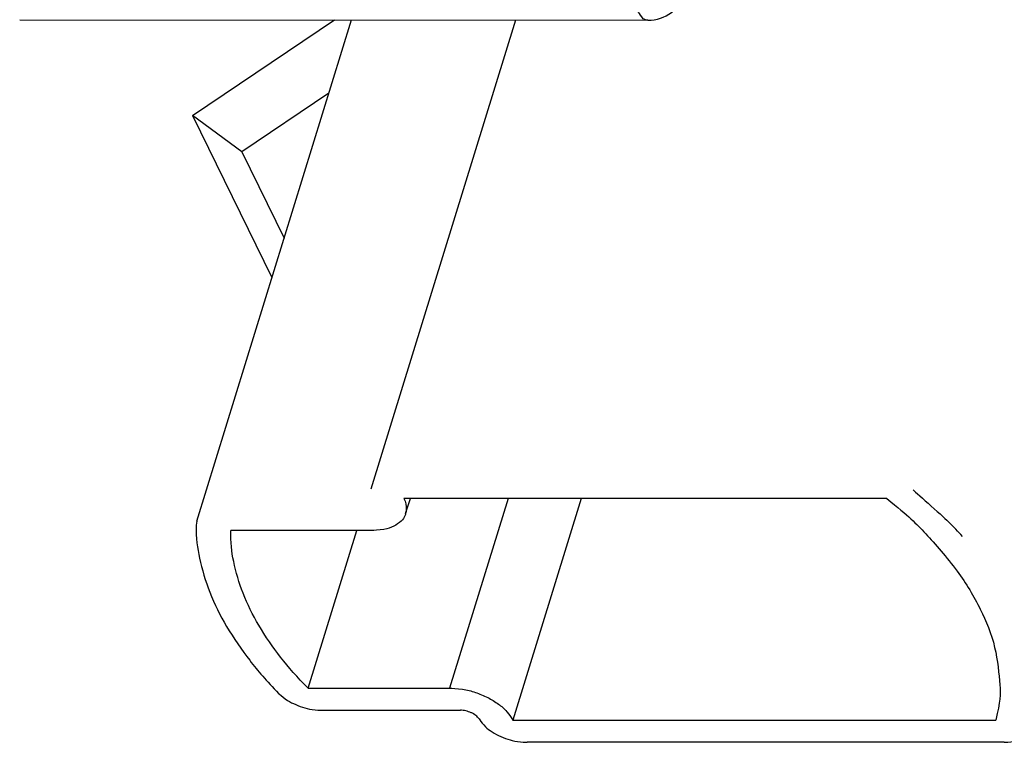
# Model space of a CAD drawing. Header units: millimetres. Extents: x -78 to 141, y 20 to 129.
# Tile 1 of 114: x -62 to -43, y 49 to 64. Entities that reach past the tile are written whole.
import ezdxf

# ---------------------------------------------------------------- set-up
doc = ezdxf.new("R2010")
doc.units = ezdxf.units.MM
doc.header["$LTSCALE"] = 16.335
doc.layers.get('0').update_dxf_attribs({"linetype": 'CONTINUOUS'})

msp = doc.modelspace()

# ---------------------------------------------------------------- linework, layer by layer
at = {"color": 7, "linetype": 'Continuous'}
for p, q in [((-62.239, 63.511), (-49.739, 63.5)), ((-58.801, 61.603), (-55.975, 63.505)), ((-58.717, 53.53), (-55.635, 63.505)), ((-52.37, 63.503), (-55.254, 54.167)), ((-56.085, 62.048), (-57.821, 60.879)), ((-58.801, 61.603), (-57.219, 58.379)), ((-57.821, 60.879), (-58.801, 61.603)), ((-57.821, 60.879), (-56.977, 59.16)), ((-44.983, 53.983), (-54.594, 53.983)), ((-54.559, 53.681), (-54.465, 53.983)), ((-52.519, 53.983), (-53.686, 50.208)), ((-51.065, 53.983), (-52.429, 49.571)), ((-58.717, 53.53), (-58.729, 53.45)), ((-55.226, 53.346), (-58.04, 53.346)), ((-56.5, 50.208), (-55.531, 53.346)), ((-56.5, 50.208), (-53.686, 50.208)), ((-56.232, 49.767), (-53.47, 49.767)), ((-52.429, 49.571), (-42.818, 49.571)), ((-42.646, 49.13), (-52.143, 49.13))]:
    msp.add_line(p, q, dxfattribs=at)
for centre, radius, start, end in [((-49.739, 64.289), 0.789, 269.9619, 342.8605), ((-49.594, 47.667), 8.266, 42.2865, 44.9306)]:
    msp.add_arc(centre, radius, start, end, dxfattribs=at)
for points, knots in [([(-49.739, 63.501), (-49.741, 63.501), (-49.817, 63.511), (-49.86, 63.558), (-49.928, 63.668), (-49.93, 63.671)], [0, 0, 0, 0, 0.01459647, 0.04493076, 0.08465028, 0.08465028, 0.08465028, 0.08465028]), ([(-54.594, 53.983), (-54.592, 53.978), (-54.519, 53.837), (-54.558, 53.685), (-54.559, 53.681)], [0, 0, 0, 0, 0.05452518, 0.09844311, 0.09844311, 0.09844311, 0.09844311]), ([(-44.983, 53.983), (-44.538, 53.623), (-44.286, 53.372), (-43.563, 52.561), (-43.117, 51.809), (-42.809, 51.066), (-42.723, 50.219), (-42.721, 49.947), (-42.818, 49.571)], [0, 0, 0, 0, 0.331931, 0.63928, 0.920891, 1.178099, 1.415338, 1.640353, 1.640353, 1.640353, 1.640353]), ([(-54.559, 53.681), (-54.559, 53.679), (-54.585, 53.602), (-54.643, 53.528), (-54.807, 53.416), (-54.976, 53.359), (-55.206, 53.346), (-55.226, 53.346)], [0, 0, 0, 0, 0.0052936, 0.0551094, 0.1114019, 0.1768831, 0.2513007, 0.2513007, 0.2513007, 0.2513007]), ([(-58.729, 53.45), (-58.729, 53.184), (-58.679, 52.797), (-58.468, 52.086), (-58.133, 51.417), (-57.646, 50.716), (-57.333, 50.356), (-57.087, 50.104)], [0, 0, 0, 0, 0.209583, 0.433117, 0.673512, 0.932456, 1.209671, 1.209671, 1.209671, 1.209671]), ([(-56.5, 50.208), (-56.72, 50.43), (-57.037, 50.788), (-57.489, 51.437), (-57.804, 52.069), (-57.999, 52.725), (-58.043, 53.111), (-58.04, 53.346)], [0, 0, 0, 0, 0.261222, 0.50436, 0.729698, 0.938939, 1.13537, 1.13537, 1.13537, 1.13537]), ([(-53.686, 50.208), (-53.646, 50.208), (-53.404, 50.193), (-53.176, 50.129), (-52.927, 50.031), (-52.712, 49.895), (-52.551, 49.766), (-52.443, 49.599), (-52.429, 49.571)], [0, 0, 0, 0, 0.0811472, 0.1656934, 0.2498103, 0.3297379, 0.4023349, 0.4657375, 0.4657375, 0.4657375, 0.4657375]), ([(-57.087, 50.104), (-57.075, 50.092), (-56.938, 49.971), (-56.797, 49.898), (-56.604, 49.822), (-56.444, 49.778), (-56.25, 49.767), (-56.232, 49.767)], [0, 0, 0, 0, 0.0546342, 0.1141026, 0.1761941, 0.2383482, 0.2979966, 0.2979966, 0.2979966, 0.2979966]), ([(-53.098, 49.597), (-53.099, 49.599), (-53.13, 49.639), (-53.162, 49.664), (-53.206, 49.695), (-53.255, 49.72), (-53.306, 49.74), (-53.363, 49.755), (-53.408, 49.765), (-53.467, 49.767), (-53.47, 49.767)], [0, 0, 0, 0, 0.0141145, 0.0295362, 0.0460696, 0.0634262, 0.0812578, 0.0991843, 0.1168195, 0.1337963, 0.1337963, 0.1337963, 0.1337963]), ([(-53.098, 49.597), (-53.089, 49.581), (-52.997, 49.45), (-52.875, 49.359), (-52.711, 49.258), (-52.523, 49.187), (-52.357, 49.141), (-52.165, 49.13), (-52.143, 49.13)], [0, 0, 0, 0, 0.0484876, 0.1035192, 0.1636324, 0.22655, 0.2896085, 0.3501261, 0.3501261, 0.3501261, 0.3501261]), ([(-42.646, 49.13), (-42.634, 49.13), (-42.443, 49.138), (-42.306, 49.198), (-42.192, 49.259), (-42.135, 49.38), (-42.133, 49.387)], [0, 0, 0, 0, 0.0604696, 0.1131542, 0.1580437, 0.1931841, 0.1931841, 0.1931841, 0.1931841])]:
    msp.add_open_spline(points, degree=3, knots=knots, dxfattribs=at)
msp.add_open_spline([(-44.46, 54.152), (-44.384, 54.09), (-43.812, 53.575), (-43.742, 53.505)], degree=3, dxfattribs=at)

doc.saveas('drawing.dxf')
